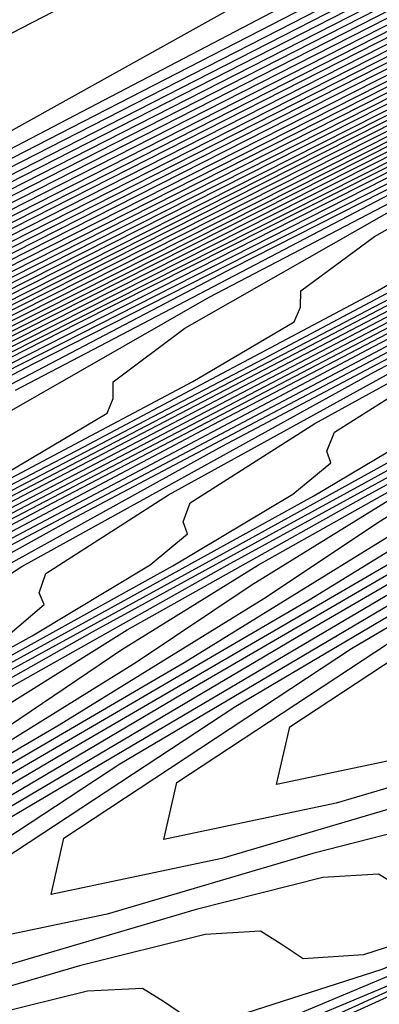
# Model space of a CAD drawing. Extents: x 3249832 to 3255657, y 13789405 to 13793316.
# Tile 115 of 256: x 3255328.07 to 3255329.96, y 13790163.12 to 13790168.3. Entities that reach past the tile are written whole.
import ezdxf

# ---------------------------------------------------------------- set-up
doc = ezdxf.new("R2010")
doc.units = 0
doc.header["$LTSCALE"] = 100
doc.header["$MEASUREMENT"] = 0
for name, color, linetype in [('GRATIO_CON', 10, 'CONTINUOUS'), ('GRATIO_ICON', 7, 'CONTINUOUS'), ('TARGETS_EAST', 7, 'CONTINUOUS')]:
    doc.layers.add(name, color=color, linetype=linetype)

# ---------------------------------------------------------------- blocks, each defined once
blk = doc.blocks.new('Gratio_032316_contours')
at = {"layer": 'GRATIO_CON', "color": 5, "linetype": 'Continuous', "flags": 128}
for points in [[(3255302.3778, 13790154.5684), (3255307.3329, 13790157.0951), (3255312.4118, 13790159.6895), (3255317.2206, 13790162.1531), (3255321.3249, 13790164.2734), (3255324.2801, 13790165.8346), (3255325.8088, 13790166.7013), (3255326.3006, 13790167.0602), (3255326.3122, 13790167.1787), (3255326.4454, 13790167.3469), (3255327.4839, 13790167.9461), (3255330.2567, 13790169.3804), (3255335.2318, 13790171.8782), (3255341.4333, 13790174.9646), (3255347.5247, 13790177.989), (3255352.4091, 13790180.4168), (3255355.9494, 13790182.1787), (3255358.2485, 13790183.3217), (3255359.4552, 13790183.9168), (3255359.9029, 13790184.1305), (3255359.9712, 13790184.1537)], [(3255304.4676, 13790155.5994), (3255309.7502, 13790158.2931), (3255315.1648, 13790161.0589), (3255320.2919, 13790163.6852), (3255324.671, 13790165.9446), (3255327.8314, 13790167.606), (3255329.4784, 13790168.5243), (3255330.0217, 13790168.8979), (3255330.047, 13790169.0111), (3255330.1909, 13790169.1733), (3255331.2924, 13790169.7943), (3255334.241, 13790171.3091), (3255339.5039, 13790173.9458), (3255345.8582, 13790177.1058), (3255351.6584, 13790179.9834), (3255355.6245, 13790181.9523), (3255357.9383, 13790183.1026), (3255359.1472, 13790183.7035), (3255359.7382, 13790183.995), (3255359.9575, 13790184.0997), (3255359.991, 13790184.111)], [(3255301.5219, 13790154.0673), (3255306.5573, 13790156.6303), (3255312.1674, 13790159.491), (3255317.9177, 13790162.4284), (3255323.3631, 13790165.2173), (3255328.0171, 13790167.6157), (3255331.3826, 13790169.3774), (3255333.1479, 13790170.3474), (3255333.7427, 13790170.7356), (3255333.7819, 13790170.8435), (3255333.9351, 13790170.999), (3255335.0904, 13790171.6374), (3255338.1903, 13790173.2204), (3255343.8598, 13790176.055), (3255351.4541, 13790179.8272), (3255360.0108, 13790184.0684)], [(3255305.1135, 13790155.8299), (3255310.7368, 13790158.6923), (3255317.0019, 13790161.8869), (3255323.4235, 13790165.1672), (3255329.5057, 13790168.2815), (3255334.7094, 13790170.9581), (3255338.4852, 13790172.9203), (3255340.4871, 13790173.9935), (3255341.1847, 13790174.411), (3255341.2516, 13790174.5082), (3255341.3615, 13790174.6197), (3255342.1895, 13790175.0772), (3255344.4112, 13790176.2118), (3255348.4746, 13790178.2434), (3255353.9175, 13790180.947), (3255360.0502, 13790183.9867)], [(3255302.0725, 13790154.2545), (3255306.9093, 13790156.7113), (3255312.8265, 13790159.7232), (3255319.4192, 13790163.0849), (3255326.1765, 13790166.5367), (3255332.577, 13790169.8136), (3255338.0556, 13790172.6292), (3255342.0364, 13790174.6917), (3255344.1566, 13790175.8165), (3255344.9058, 13790176.2487), (3255344.9865, 13790176.3406), (3255345.0746, 13790176.43), (3255345.739, 13790176.7971), (3255347.5216, 13790177.7075), (3255350.782, 13790179.3376), (3255355.1493, 13790181.5069), (3255360.0699, 13790183.9458)], [(3255303.628, 13790155.0138), (3255308.7051, 13790157.5926), (3255314.9163, 13790160.7542), (3255321.8364, 13790164.2828), (3255328.9294, 13790167.9061), (3255335.6482, 13790171.3457), (3255341.4017, 13790174.3004), (3255345.5877, 13790176.4631), (3255347.8262, 13790177.6396), (3255348.6268, 13790178.0864), (3255348.7213, 13790178.173), (3255348.7878, 13790178.2404), (3255349.2885, 13790178.517), (3255350.6321, 13790179.2032), (3255353.0894, 13790180.4318), (3255356.381, 13790182.0668), (3255360.0897, 13790183.905)], [(3255305.1835, 13790155.7731), (3255310.5009, 13790158.4739), (3255317.006, 13790161.7851), (3255324.2536, 13790165.4808), (3255331.6823, 13790169.2755), (3255338.7195, 13790172.8778), (3255344.7479, 13790175.9716), (3255349.1389, 13790178.2345), (3255351.4957, 13790179.4626), (3255352.3478, 13790179.9241), (3255352.4562, 13790180.0053), (3255352.5009, 13790180.0507), (3255352.838, 13790180.237), (3255353.7425, 13790180.6989), (3255355.3968, 13790181.526), (3255357.6127, 13790182.6266), (3255360.1094, 13790183.8641)], [(3255303.7707, 13790154.9993), (3255308.2945, 13790157.2917), (3255314.0925, 13790160.2366), (3255321.1855, 13790163.8471), (3255329.0881, 13790167.8767), (3255337.1882, 13790172.0144), (3255344.8621, 13790175.942), (3255351.4402, 13790179.3139), (3255356.2414, 13790181.7774), (3255358.8349, 13790183.1087), (3255359.7899, 13790183.5995), (3255359.9259, 13790183.6701), (3255359.9272, 13790183.6714), (3255359.937, 13790183.6768), (3255359.9634, 13790183.6903), (3255360.0116, 13790183.7143), (3255360.0761, 13790183.7464), (3255360.1488, 13790183.7825)], [(3255305.1388, 13790155.6635), (3255309.85, 13790158.051), (3255315.8883, 13790161.1179), (3255323.2539, 13790164.8671), (3255331.3347, 13790168.9871), (3255339.3649, 13790173.0882), (3255346.7521, 13790176.8682), (3255353.5952, 13790180.3758), (3255360.1664, 13790183.7472)], [(3255302.8281, 13790154.4677), (3255306.5068, 13790156.3278), (3255311.4055, 13790158.8102), (3255317.684, 13790161.9993), (3255325.321, 13790165.8864), (3255333.5703, 13790170.0918), (3255341.5049, 13790174.143), (3255348.4211, 13790177.681), (3255354.5094, 13790180.8012), (3255360.1838, 13790183.7124)], [(3255304.0554, 13790155.0608), (3255307.8748, 13790156.9921), (3255312.961, 13790159.5695), (3255319.4798, 13790162.8806), (3255327.388, 13790166.9057), (3255335.8059, 13790171.1966), (3255343.6448, 13790175.1979), (3255350.0901, 13790178.4938), (3255355.4236, 13790181.2265), (3255360.2013, 13790183.6775)], [(3255303.5893, 13790154.7687), (3255306.5099, 13790156.2471), (3255310.6109, 13790158.3207), (3255316.0721, 13790161.0881), (3255323.0714, 13790164.6433), (3255331.5221, 13790168.9443), (3255340.2771, 13790173.4061), (3255347.9247, 13790177.3077), (3255353.4282, 13790180.1195), (3255357.252, 13790182.0771), (3255360.2361, 13790183.6077)], [(3255304.7162, 13790155.3111), (3255307.7371, 13790156.8402), (3255311.9789, 13790158.985), (3255317.6276, 13790161.8474), (3255324.8672, 13790165.5246), (3255333.5891, 13790169.9636), (3255342.5128, 13790174.5109), (3255350.0647, 13790178.3626), (3255355.0972, 13790180.9323), (3255358.1663, 13790182.5025), (3255360.2536, 13790183.5729)], [(3255303.783, 13790154.7871), (3255305.843, 13790155.8536), (3255308.9644, 13790157.4333), (3255313.347, 13790159.6493), (3255319.1831, 13790162.6067), (3255326.663, 13790166.4059), (3255335.6562, 13790170.9829), (3255344.7484, 13790175.6156), (3255352.2046, 13790179.4175), (3255356.7662, 13790181.7451), (3255359.0805, 13790182.9278), (3255360.271, 13790183.538)], [(3255304.8427, 13790155.2963), (3255306.9699, 13790156.3961), (3255310.1916, 13790158.0264), (3255314.7166, 13790160.3144), (3255320.7509, 13790163.3723), (3255328.5002, 13790167.3085), (3255338.0293, 13790172.1586), (3255348.8387, 13790177.6664), (3255360.2884, 13790183.5031)], [(3255305.0241, 13790155.1342), (3255305.6382, 13790155.5752), (3255306.9622, 13790156.3146), (3255309.2236, 13790157.4811), (3255312.6461, 13790159.2126), (3255317.4185, 13790161.6255), (3255323.5888, 13790164.7516), (3255331.1702, 13790168.6012), (3255339.9013, 13790173.0438), (3255348.4233, 13790177.385), (3255355.1029, 13790180.7893), (3255358.7722, 13790182.6592), (3255360.1245, 13790183.3478), (3255360.3182, 13790183.4455)], [(3255304.8083, 13790154.4748), (3255305.689, 13790154.9681), (3255305.9678, 13790155.1782), (3255305.932, 13790155.2654), (3255305.8633, 13790155.3778), (3255306.0205, 13790155.6152), (3255306.6569, 13790156.065), (3255308.0219, 13790156.8237), (3255310.3504, 13790158.0236), (3255313.8734, 13790159.8057), (3255318.7695, 13790162.2811), (3255325.0078, 13790165.4413), (3255332.5052, 13790169.2476), (3255340.9443, 13790173.5411), (3255349.0715, 13790177.6808), (3255355.3991, 13790180.9056), (3255358.87, 13790182.674), (3255360.1494, 13790183.3249), (3255360.333, 13790183.417)], [(3255304.084, 13790154.0519), (3255305.7522, 13790154.9379), (3255306.6595, 13790155.4442), (3255306.9489, 13790155.6586), (3255306.9159, 13790155.7454), (3255306.8502, 13790155.8567), (3255307.0169, 13790156.0961), (3255307.6755, 13790156.5547), (3255309.0817, 13790157.3329), (3255311.4773, 13790158.5661), (3255315.1006, 13790160.3988), (3255320.1204, 13790162.9367), (3255326.4268, 13790166.131), (3255333.8401, 13790169.894), (3255341.9872, 13790174.0384), (3255349.7196, 13790177.9767), (3255355.6953, 13790181.0218), (3255358.9678, 13790182.6888), (3255360.1743, 13790183.3021), (3255360.3478, 13790183.3885)], [(3255304.9814, 13790154.4912), (3255306.6961, 13790155.401), (3255307.6299, 13790155.9204), (3255307.9299, 13790156.1391), (3255307.8998, 13790156.2255), (3255307.837, 13790156.3357), (3255308.0133, 13790156.577), (3255308.6941, 13790157.0445), (3255310.1414, 13790157.842), (3255312.6041, 13790159.1086), (3255316.3279, 13790160.9919), (3255321.4714, 13790163.5923), (3255327.8457, 13790166.8207), (3255335.1751, 13790170.5405), (3255343.0302, 13790174.5357), (3255350.3678, 13790178.2726), (3255355.9915, 13790181.1381), (3255359.0655, 13790182.7035), (3255360.1992, 13790183.2792), (3255360.3626, 13790183.36)], [(3255304.6498, 13790154.2392), (3255306.7761, 13790155.3698), (3255308.584, 13790156.3271), (3255309.5708, 13790156.8727), (3255309.8919, 13790157.1), (3255309.8675, 13790157.1856), (3255309.8108, 13790157.2936), (3255310.0062, 13790157.5388), (3255310.7314, 13790158.024), (3255312.2609, 13790158.8603), (3255314.8578, 13790160.1936), (3255318.7824, 13790162.1781), (3255324.1733, 13790164.9035), (3255330.6837, 13790168.2), (3255337.845, 13790171.8333), (3255345.1161, 13790175.5303), (3255351.6642, 13790178.8644), (3255356.5838, 13790181.3706), (3255359.2611, 13790182.7331), (3255360.249, 13790183.2335), (3255360.3922, 13790183.303)], [(3255305.4924, 13790154.6505), (3255307.6735, 13790155.8091), (3255309.528, 13790156.7902), (3255310.5412, 13790157.3489), (3255310.8729, 13790157.5805), (3255310.8514, 13790157.6657), (3255310.7976, 13790157.7725), (3255311.0026, 13790158.0197), (3255311.75, 13790158.5138), (3255313.3206, 13790159.3695), (3255315.9847, 13790160.736), (3255320.0096, 13790162.7712), (3255325.5243, 13790165.559), (3255332.1026, 13790168.8897), (3255339.18, 13790172.4797), (3255346.1591, 13790176.0276), (3255352.3124, 13790179.1603), (3255356.88, 13790181.4868), (3255359.3589, 13790182.7478), (3255360.2739, 13790183.2107), (3255360.4069, 13790183.2745)], [(3255304.4639, 13790154.0323), (3255306.3351, 13790155.0619), (3255308.5709, 13790156.2484), (3255310.4719, 13790157.2533), (3255311.5116, 13790157.825), (3255311.8539, 13790158.061), (3255311.8353, 13790158.1457), (3255311.7845, 13790158.2514), (3255311.9991, 13790158.5007), (3255312.7686, 13790159.0035), (3255314.3803, 13790159.8786), (3255317.1115, 13790161.2785), (3255321.2369, 13790163.3643), (3255326.8753, 13790166.2146), (3255333.5216, 13790169.5794), (3255340.515, 13790173.1261), (3255347.202, 13790176.5249), (3255352.9606, 13790179.4562), (3255357.1762, 13790181.6031), (3255359.4566, 13790182.7626), (3255360.2988, 13790183.1878), (3255360.4217, 13790183.246)], [(3255305.2597, 13790154.4202), (3255307.1777, 13790155.4733), (3255309.4682, 13790156.6878), (3255311.4159, 13790157.7164), (3255312.4821, 13790158.3012), (3255312.8349, 13790158.5414), (3255312.8192, 13790158.6258), (3255312.7714, 13790158.7304), (3255312.9955, 13790158.9816), (3255313.7872, 13790159.4933), (3255315.4401, 13790160.3878), (3255318.2384, 13790161.821), (3255322.4642, 13790163.9574), (3255328.2262, 13790166.8702), (3255334.9406, 13790170.2691), (3255341.8499, 13790173.7725), (3255348.245, 13790177.0222), (3255353.6088, 13790179.7521), (3255357.4723, 13790181.7195), (3255359.5541, 13790182.7777), (3255360.3231, 13790183.1656), (3255360.4356, 13790183.2183)], [(3255324.9187, 13790165.1436), (3255330.9282, 13790168.1814), (3255337.7785, 13790171.6484), (3255344.5198, 13790175.0653), (3255350.3309, 13790178.0168), (3255354.905, 13790180.3441), (3255358.064, 13790181.9526), (3255359.7482, 13790182.8087), (3255360.3702, 13790183.1225), (3255360.4613, 13790183.1651)], [(3255326.1459, 13790165.7367), (3255332.2792, 13790168.837), (3255339.1975, 13790172.3381), (3255345.8548, 13790175.7117), (3255351.3738, 13790178.5141), (3255355.5531, 13790180.6401), (3255358.3599, 13790182.0692), (3255359.8452, 13790182.8242), (3255360.3938, 13790183.1009), (3255360.4741, 13790183.1386)], [(3255327.3732, 13790166.3298), (3255333.6301, 13790169.4926), (3255340.6165, 13790173.0278), (3255347.1898, 13790176.3582), (3255352.4168, 13790179.0114), (3255356.2011, 13790180.9361), (3255358.6557, 13790182.1858), (3255359.9422, 13790182.8397), (3255360.4174, 13790183.0794), (3255360.487, 13790183.112)], [(3255323.8726, 13790164.5335), (3255328.6004, 13790166.9229), (3255334.9811, 13790170.1481), (3255342.0354, 13790173.7175), (3255348.5247, 13790177.0046), (3255353.4597, 13790179.5087), (3255356.8492, 13790181.2321), (3255358.9516, 13790182.3023), (3255360.0392, 13790182.8552), (3255360.441, 13790183.0579), (3255360.4998, 13790183.0854)], [(3255326.1263, 13790165.6184), (3255331.0549, 13790168.1091), (3255337.683, 13790171.4593), (3255344.8734, 13790175.0969), (3255351.1947, 13790178.2974), (3255355.5456, 13790180.5034), (3255358.1454, 13790181.824), (3255359.5433, 13790182.5355), (3255360.2333, 13790182.8862), (3255360.4882, 13790183.0148), (3255360.5255, 13790183.0322)], [(3255327.2532, 13790166.1609), (3255332.2822, 13790168.7022), (3255339.034, 13790172.1149), (3255346.2924, 13790175.7865), (3255352.5296, 13790178.9438), (3255356.5886, 13790181.0007), (3255358.7935, 13790182.12), (3255359.8392, 13790182.6521), (3255360.3303, 13790182.9017), (3255360.5117, 13790182.9932), (3255360.5383, 13790183.0057)], [(3255324.9777, 13790164.9701), (3255328.38, 13790166.7034), (3255333.5094, 13790169.2953), (3255340.385, 13790172.7705), (3255347.7113, 13790176.4762), (3255353.8646, 13790179.5902), (3255357.6315, 13790181.498), (3255359.4416, 13790182.416), (3255360.1351, 13790182.7686), (3255360.4274, 13790182.9172), (3255360.5353, 13790182.9717), (3255360.5511, 13790182.9791)], [(3255326.0375, 13790165.4792), (3255329.5069, 13790167.2459), (3255334.7367, 13790169.8884), (3255341.7359, 13790173.4261), (3255349.1303, 13790177.1659), (3255355.1996, 13790180.2366), (3255358.6796, 13790181.9976), (3255360.1293, 13790182.7318), (3255360.564, 13790182.9525)], [(3255326.0107, 13790165.3703), (3255328.1409, 13790166.4894), (3255331.6324, 13790168.2661), (3255336.7586, 13790170.8557), (3255343.4765, 13790174.2509), (3255350.4781, 13790177.7917), (3255356.1387, 13790180.655), (3255359.2695, 13790182.2383), (3255360.4233, 13790182.8212), (3255360.5887, 13790182.904)], [(3255327.0294, 13790165.8601), (3255329.1902, 13790166.9933), (3255332.6755, 13790168.7662), (3255337.7031, 13790171.3058), (3255344.1992, 13790174.5887), (3255350.9231, 13790177.9889), (3255356.3425, 13790180.7299), (3255359.338, 13790182.2444), (3255360.4422, 13790182.8017), (3255360.6009, 13790182.8804)], [(3255328.048, 13790166.3498), (3255330.2394, 13790167.4971), (3255333.7186, 13790169.2663), (3255338.6476, 13790171.7559), (3255344.9218, 13790174.9264), (3255351.3681, 13790178.1861), (3255356.5462, 13790180.8048), (3255359.4065, 13790182.2504), (3255360.4612, 13790182.7821), (3255360.6131, 13790182.8568)], [(3255327.9419, 13790166.1953), (3255329.0666, 13790166.8396), (3255331.2887, 13790168.001), (3255334.7616, 13790169.7664), (3255339.5921, 13790172.2059), (3255345.6445, 13790175.2642), (3255351.8131, 13790178.3832), (3255356.7499, 13790180.8797), (3255359.475, 13790182.2565), (3255360.4801, 13790182.7626), (3255360.6253, 13790182.8333)], [(3255327.4629, 13790165.5889), (3255328.9795, 13790166.3959), (3255329.5121, 13790166.7094), (3255329.545, 13790166.7868), (3255329.5482, 13790166.8724), (3255329.9348, 13790167.1571), (3255331.1039, 13790167.8191), (3255333.3872, 13790169.0087), (3255336.8478, 13790170.7666), (3255341.4811, 13790173.106), (3255347.0898, 13790175.9396), (3255352.7031, 13790178.7776), (3255357.1574, 13790181.0295), (3255359.612, 13790182.2686), (3255360.518, 13790182.7235), (3255360.6498, 13790182.7862)], [(3255325.6209, 13790164.5955), (3255328.4069, 13790166.0519), (3255329.9499, 13790166.872), (3255330.4931, 13790167.1899), (3255330.5289, 13790167.2669), (3255330.5351, 13790167.3513), (3255330.9312, 13790167.6381), (3255332.1225, 13790168.3088), (3255334.4365, 13790169.5125), (3255337.8909, 13790171.2667), (3255342.4257, 13790173.5561), (3255347.8124, 13790176.2774), (3255353.1481, 13790178.9747), (3255357.3612, 13790181.1043), (3255359.6805, 13790182.2747), (3255360.5369, 13790182.7039), (3255360.662, 13790182.7626)], [(3255326.5182, 13790165.0348), (3255329.3508, 13790166.515), (3255330.9203, 13790167.3482), (3255331.4742, 13790167.6703), (3255331.5128, 13790167.747), (3255331.5219, 13790167.8302), (3255331.9277, 13790168.119), (3255333.1411, 13790168.7986), (3255335.4858, 13790170.0164), (3255338.9339, 13790171.7668), (3255343.3702, 13790174.0061), (3255348.535, 13790176.6151), (3255353.5931, 13790179.1719), (3255357.5649, 13790181.1792), (3255359.749, 13790182.2808), (3255360.5559, 13790182.6844), (3255360.6742, 13790182.739)], [(3255327.4156, 13790165.4741), (3255330.2948, 13790166.9781), (3255331.8908, 13790167.8244), (3255332.4552, 13790168.1508), (3255332.4967, 13790168.227), (3255332.5088, 13790168.3092), (3255332.9241, 13790168.5999), (3255334.1598, 13790169.2884), (3255336.535, 13790170.5202), (3255339.977, 13790172.2669), (3255344.3147, 13790174.4562), (3255349.2577, 13790176.9528), (3255354.0381, 13790179.3691), (3255357.7686, 13790181.2541), (3255359.8175, 13790182.2868), (3255360.5748, 13790182.6648), (3255360.6864, 13790182.7155)], [(3255325.7164, 13790164.5233), (3255329.2103, 13790166.3527), (3255332.1826, 13790167.9043), (3255333.8317, 13790168.7767), (3255334.4172, 13790169.1117), (3255334.4644, 13790169.1871), (3255334.4825, 13790169.2671), (3255334.9169, 13790169.5617), (3255336.197, 13790170.2679), (3255338.6336, 13790171.5279), (3255342.0632, 13790173.2671), (3255346.2037, 13790175.3563), (3255350.703, 13790177.6283), (3255354.9281, 13790179.7634), (3255358.1761, 13790181.4039), (3255359.9544, 13790182.299), (3255360.6126, 13790182.6258), (3255360.7107, 13790182.6685)], [(3255326.559, 13790164.9347), (3255330.1077, 13790166.792), (3255333.1266, 13790168.3674), (3255334.8021, 13790169.2528), (3255335.3982, 13790169.5922), (3255335.4483, 13790169.6672), (3255335.4694, 13790169.746), (3255335.9134, 13790170.0426), (3255337.2156, 13790170.7576), (3255339.6828, 13790172.0318), (3255343.1062, 13790173.7672), (3255347.1482, 13790175.8064), (3255351.4256, 13790177.9661), (3255355.373, 13790179.9607), (3255358.3795, 13790181.4792), (3255360.022, 13790182.306), (3255360.6299, 13790182.6078), (3255360.7206, 13790182.6473)], [(3255327.4017, 13790165.3461), (3255331.0051, 13790167.2313), (3255334.0705, 13790168.8305), (3255335.7725, 13790169.729), (3255336.3792, 13790170.0727), (3255336.4322, 13790170.1473), (3255336.4563, 13790170.2249), (3255336.9098, 13790170.5235), (3255338.2343, 13790171.2474), (3255340.7321, 13790172.5356), (3255344.1493, 13790174.2673), (3255348.0927, 13790176.2564), (3255352.1482, 13790178.3038), (3255355.8179, 13790180.158), (3255358.5828, 13790181.5545), (3255360.0896, 13790182.3129), (3255360.6473, 13790182.5898), (3255360.7304, 13790182.626)], [(3255325.1551, 13790164.1169), (3255328.2444, 13790165.7574), (3255331.9024, 13790167.6707), (3255335.0145, 13790169.2935), (3255336.743, 13790170.2051), (3255337.3602, 13790170.5531), (3255337.416, 13790170.6273), (3255337.4432, 13790170.7039), (3255337.9062, 13790171.0045), (3255339.2529, 13790171.7371), (3255341.7814, 13790173.0395), (3255345.1924, 13790174.7674), (3255349.0372, 13790176.7065), (3255352.8709, 13790178.6416), (3255356.2628, 13790180.3553), (3255358.7862, 13790181.6297), (3255360.1572, 13790182.3198), (3255360.6647, 13790182.5718), (3255360.7403, 13790182.6047)], [(3255326.7468, 13790164.8927), (3255329.9297, 13790166.5802), (3255333.6972, 13790168.5493), (3255336.9024, 13790170.2197), (3255338.6838, 13790171.1575), (3255339.3222, 13790171.5141), (3255339.3838, 13790171.5874), (3255339.4169, 13790171.6618), (3255339.8991, 13790171.9663), (3255341.2901, 13790172.7166), (3255343.8799, 13790174.0472), (3255347.2785, 13790175.7677), (3255350.9262, 13790177.6066), (3255354.3161, 13790179.3171), (3255357.1526, 13790180.7499), (3255359.1929, 13790181.7803), (3255360.2924, 13790182.3337), (3255360.6994, 13790182.5358), (3255360.76, 13790182.5622)], [(3255327.5426, 13790165.2805), (3255330.7723, 13790166.9915), (3255334.5946, 13790168.9886), (3255337.8463, 13790170.6828), (3255339.6543, 13790171.6336), (3255340.3033, 13790171.9945), (3255340.3677, 13790172.0675), (3255340.4038, 13790172.1407), (3255340.8955, 13790172.4472), (3255342.3088, 13790173.2064), (3255344.9292, 13790174.551), (3255348.3216, 13790176.2678), (3255351.8708, 13790178.0567), (3255355.0387, 13790179.6548), (3255357.5975, 13790180.9471), (3255359.3962, 13790181.8556), (3255360.36, 13790182.3407), (3255360.7167, 13790182.5178), (3255360.7699, 13790182.5409)], [(3255326.545, 13790164.6734), (3255328.3384, 13790165.6684), (3255331.615, 13790167.4029), (3255335.4919, 13790169.4279), (3255338.7903, 13790171.1459), (3255340.6247, 13790172.1098), (3255341.2843, 13790172.475), (3255341.3515, 13790172.5476), (3255341.3906, 13790172.6196), (3255341.8919, 13790172.9281), (3255343.3274, 13790173.6961), (3255345.9784, 13790175.0549), (3255349.3647, 13790176.7679), (3255352.8153, 13790178.5067), (3255355.7614, 13790179.9926), (3255358.0423, 13790181.1444), (3255359.5996, 13790181.9308), (3255360.4276, 13790182.3476), (3255360.7341, 13790182.4998), (3255360.7798, 13790182.5197)], [(3255327.3139, 13790165.0487), (3255329.1342, 13790166.0563), (3255332.4577, 13790167.8143), (3255336.3893, 13790169.8672), (3255339.7342, 13790171.609), (3255341.5951, 13790172.5859), (3255342.2653, 13790172.9555), (3255342.3354, 13790173.0276), (3255342.3775, 13790173.0986), (3255342.8884, 13790173.409), (3255344.346, 13790174.1859), (3255347.0277, 13790175.5587), (3255350.4078, 13790177.268), (3255353.7598, 13790178.9568), (3255356.484, 13790180.3303), (3255358.4872, 13790181.3417), (3255359.8029, 13790182.0061), (3255360.4952, 13790182.3546), (3255360.7515, 13790182.4818), (3255360.7897, 13790182.4984)], [(3255328.008, 13790165.0603), (3255328.1987, 13790165.2233), (3255328.1737, 13790165.2856), (3255328.2076, 13790165.3863), (3255328.8515, 13790165.7993), (3255330.7258, 13790166.832), (3255334.143, 13790168.637), (3255338.184, 13790170.7459), (3255341.6221, 13790172.5351), (3255343.536, 13790173.5383), (3255344.2273, 13790173.9164), (3255344.3032, 13790173.9878), (3255344.3513, 13790174.0565), (3255344.8812, 13790174.3709), (3255346.3833, 13790175.1654), (3255349.1262, 13790176.5664), (3255352.4939, 13790178.2682), (3255355.6488, 13790179.8569), (3255357.9293, 13790181.0058), (3255359.377, 13790181.7363), (3255360.2096, 13790182.1567), (3255360.6304, 13790182.3685), (3255360.7862, 13790182.4458), (3255360.8094, 13790182.4559)], [(3255326.9872, 13790164.4223), (3255328.1361, 13790165.059), (3255328.7569, 13790165.432), (3255328.9518, 13790165.5958), (3255328.9286, 13790165.6574), (3255328.9654, 13790165.7577), (3255329.6204, 13790166.1745), (3255331.5217, 13790167.2199), (3255334.9857, 13790169.0484), (3255339.0814, 13790171.1852), (3255342.566, 13790172.9982), (3255344.5064, 13790174.0144)], [(3255327.7111, 13790164.7823), (3255328.8758, 13790165.4267), (3255329.5059, 13790165.8037), (3255329.7049, 13790165.9684), (3255329.6836, 13790166.0292), (3255329.7233, 13790166.1291), (3255330.3892, 13790166.5498), (3255332.3175, 13790167.6078), (3255335.8283, 13790169.4597), (3255339.9788, 13790171.6245), (3255343.51, 13790173.4613)], [(3255327.0429, 13790164.3788), (3255328.4351, 13790165.1423), (3255329.6154, 13790165.7945), (3255330.2548, 13790166.1754), (3255330.4581, 13790166.341), (3255330.4385, 13790166.401), (3255330.4811, 13790166.5005), (3255331.1581, 13790166.9251), (3255333.1133, 13790167.9956), (3255336.671, 13790169.8711), (3255340.8761, 13790172.0638), (3255344.4539, 13790173.9244), (3255346.4473, 13790174.9667), (3255347.1703, 13790175.3578), (3255347.2548, 13790175.4279), (3255347.3126, 13790175.4936), (3255347.8762, 13790175.8165), (3255349.4584, 13790176.6444), (3255352.4013, 13790178.142), (3255356.365, 13790180.1416), (3255360.839, 13790182.3921)], [(3255327.2557, 13790164.4039), (3255328.454, 13790165.0801), (3255329.8829, 13790165.8622), (3255331.0947, 13790166.53), (3255331.7527, 13790166.9189), (3255331.9644, 13790167.0861), (3255331.9484, 13790167.1446), (3255331.9968, 13790167.2433), (3255332.6957, 13790167.6757), (3255334.7049, 13790168.7714), (3255338.3563, 13790170.6938), (3255342.6709, 13790172.9425), (3255346.3418, 13790174.8506), (3255348.3882, 13790175.9191), (3255349.1324, 13790176.3188), (3255349.2225, 13790176.3881), (3255349.272, 13790176.4443), (3255349.7548, 13790176.7209), (3255351.11, 13790177.43), (3255353.6307, 13790178.7127), (3255357.0257, 13790180.4253), (3255360.8578, 13790182.3529)], [(3255327.9454, 13790164.7468), (3255329.1596, 13790165.4307), (3255330.6069, 13790166.2222), (3255331.8343, 13790166.8978), (3255332.5016, 13790167.2906), (3255332.7175, 13790167.4586), (3255332.7033, 13790167.5163), (3255332.7546, 13790167.6147), (3255333.4646, 13790168.051), (3255335.5008, 13790169.1593), (3255339.199, 13790171.1052), (3255343.5682, 13790173.3818), (3255347.2858, 13790175.3137), (3255349.3586, 13790176.3952), (3255350.1134, 13790176.7992), (3255350.2064, 13790176.8681), (3255350.2518, 13790176.9197), (3255350.6941, 13790177.1731), (3255351.9358, 13790177.8228), (3255354.2454, 13790178.9981), (3255357.356, 13790180.5673), (3255360.8672, 13790182.3334)], [(3255327.927, 13790164.6474), (3255328.6351, 13790165.0898), (3255329.8652, 13790165.7814), (3255331.3308, 13790166.5821), (3255332.574, 13790167.2656), (3255333.2505, 13790167.6623), (3255333.4707, 13790167.8312), (3255333.4583, 13790167.8881), (3255333.5125, 13790167.9861), (3255334.2334, 13790168.4263), (3255336.2966, 13790169.5471), (3255340.0417, 13790171.5166), (3255344.4656, 13790173.8211), (3255348.2297, 13790175.7768), (3255350.3291, 13790176.8714), (3255351.0944, 13790177.2797), (3255351.1903, 13790177.3482), (3255351.2315, 13790177.395), (3255351.6334, 13790177.6252), (3255352.7616, 13790178.2156), (3255354.86, 13790179.2834), (3255357.6864, 13790180.7092), (3255360.8766, 13790182.3139)], [(3255328.0123, 13790164.5847), (3255328.6065, 13790164.9862), (3255329.3248, 13790165.4327), (3255330.5708, 13790166.1321), (3255332.0547, 13790166.9421), (3255333.3136, 13790167.6333), (3255333.9995, 13790168.034), (3255334.2238, 13790168.2038), (3255334.2132, 13790168.2599), (3255334.2703, 13790168.3575), (3255335.0023, 13790168.8016), (3255337.0924, 13790169.935), (3255340.8843, 13790171.9279), (3255345.363, 13790174.2604), (3255349.1736, 13790176.2398), (3255351.2995, 13790177.3475), (3255352.0754, 13790177.7602), (3255352.1742, 13790177.8282), (3255352.2112, 13790177.8704), (3255352.5727, 13790178.0774), (3255353.5874, 13790178.6084), (3255355.4747, 13790179.5688), (3255358.0167, 13790180.8511), (3255360.886, 13790182.2944)], [(3255326.3944, 13790163.4897), (3255328.2781, 13790164.5904), (3255329.3532, 13790165.2553), (3255329.9654, 13790165.6637), (3255330.7042, 13790166.1186), (3255331.9819, 13790166.8334), (3255333.5026, 13790167.662), (3255334.7929, 13790168.3689), (3255335.4973, 13790168.7775), (3255335.7301, 13790168.9489), (3255335.7231, 13790169.0035), (3255335.786, 13790169.1002), (3255336.5399, 13790169.5521), (3255338.684, 13790170.7107), (3255342.5696, 13790172.7507), (3255347.1577, 13790175.139)], [(3255362.7284, 13790178.5533), (3255359.7644, 13790177.1207), (3255357.1348, 13790175.8508), (3255355.1742, 13790174.9061), (3255354.1055, 13790174.3952), (3255353.7053, 13790174.2112), (3255353.6389, 13790174.1935), (3255353.494, 13790174.1445), (3255352.5493, 13790173.7195), (3255350.006, 13790172.5371), (3255345.432, 13790170.3906), (3255339.8618, 13790167.7707), (3255334.6967, 13790165.3427), (3255331.0352, 13790163.6312), (3255328.7658, 13790162.5967), (3255327.4744, 13790162.0591)], [(3255327.0279, 13790163.8062), (3255328.9344, 13790164.9191), (3255330.0236, 13790165.5906), (3255330.6448, 13790166.0024), (3255331.3938, 13790166.4615), (3255332.6875, 13790167.184), (3255334.2265, 13790168.022), (3255335.5326, 13790168.7367), (3255336.2463, 13790169.1492), (3255336.4833, 13790169.3215), (3255336.478, 13790169.3753), (3255336.5438, 13790169.4716), (3255337.3088, 13790169.9274), (3255339.4798, 13790171.0986), (3255343.4123, 13790173.162)], [(3255362.7214, 13790178.5672), (3255360.0589, 13790177.2804), (3255357.6969, 13790176.1396), (3255355.9358, 13790175.291), (3255354.9758, 13790174.8321), (3255354.6163, 13790174.6668), (3255354.5566, 13790174.6509), (3255354.4114, 13790174.5998), (3255353.4571, 13790174.1682), (3255350.8856, 13790172.9709), (3255346.26, 13790170.7991), (3255340.6264, 13790168.149), (3255335.4023, 13790165.6933), (3255331.6991, 13790163.9621), (3255329.4041, 13790162.9154), (3255328.099, 13790162.3703), (3255327.4036, 13790162.1559)], [(3255327.6614, 13790164.1227), (3255329.5908, 13790165.2478), (3255330.6941, 13790165.9259), (3255331.3243, 13790166.3411), (3255332.0835, 13790166.8045), (3255333.3931, 13790167.5347), (3255334.9504, 13790168.382), (3255336.2722, 13790169.1044), (3255336.9952, 13790169.5209), (3255337.2364, 13790169.694), (3255337.233, 13790169.7471), (3255337.3016, 13790169.843), (3255338.0776, 13790170.3027), (3255340.2757, 13790171.4865), (3255344.255, 13790173.5734)], [(3255362.7145, 13790178.5811), (3255360.3535, 13790177.44), (3255358.259, 13790176.4285), (3255356.6973, 13790175.6759), (3255355.846, 13790175.269), (3255355.5273, 13790175.1225), (3255355.4743, 13790175.1084), (3255355.3287, 13790175.0551), (3255354.3649, 13790174.6169), (3255351.7653, 13790173.4047), (3255347.0879, 13790171.2076), (3255341.391, 13790168.5272), (3255336.108, 13790166.0438), (3255332.3629, 13790164.293), (3255330.0424, 13790163.234), (3255328.7235, 13790162.6816), (3255328.022, 13790162.4624)], [(3255326.1594, 13790163.1764), (3255328.2949, 13790164.4392), (3255330.2471, 13790165.5765), (3255331.3646, 13790166.2612), (3255332.0038, 13790166.6799), (3255332.7732, 13790167.1474), (3255334.0986, 13790167.8853), (3255335.6743, 13790168.7419), (3255337.0119, 13790169.4722), (3255337.7441, 13790169.8927), (3255337.9895, 13790170.0666), (3255337.9879, 13790170.1189), (3255338.0595, 13790170.2144), (3255338.8465, 13790170.678), (3255341.0715, 13790171.8743), (3255345.0976, 13790173.9848)], [(3255362.7006, 13790178.6089), (3255360.9427, 13790177.7593), (3255359.3831, 13790177.0061), (3255358.2203, 13790176.4458), (3255357.5865, 13790176.1428), (3255357.3492, 13790176.0337), (3255357.3097, 13790176.0232), (3255357.1634, 13790175.9657), (3255356.1804, 13790175.5144), (3255353.5247, 13790174.2723), (3255348.7439, 13790172.0246), (3255342.9202, 13790169.2838), (3255337.5193, 13790166.7448), (3255333.6907, 13790164.9549), (3255331.319, 13790163.8713), (3255329.9726, 13790163.3041), (3255329.2587, 13790163.0755), (3255328.942, 13790163.0582), (3255328.8259, 13790163.1372), (3255328.7162, 13790163.2059), (3255328.4267, 13790163.1916), (3255327.7734, 13790163.0298)], [(3255327.3777, 13790163.7814), (3255329.562, 13790165.0722), (3255331.5598, 13790166.2339), (3255332.7055, 13790166.9319), (3255333.3627, 13790167.3574), (3255334.1526, 13790167.8333), (3255335.5098, 13790168.5866), (3255337.1222, 13790169.4619), (3255338.4912, 13790170.2077), (3255339.242, 13790170.6361), (3255339.4958, 13790170.8117), (3255339.4978, 13790170.8624), (3255339.5752, 13790170.9572), (3255340.3841, 13790171.4286), (3255342.6631, 13790172.6501), (3255346.783, 13790174.8075)], [(3255362.6936, 13790178.6228), (3255361.2372, 13790177.9189), (3255359.9452, 13790177.295), (3255358.9819, 13790176.8307), (3255358.4567, 13790176.5797), (3255358.2601, 13790176.4893), (3255358.2275, 13790176.4806), (3255358.0808, 13790176.421), (3255357.0882, 13790175.9631), (3255354.4044, 13790174.7061), (3255349.5719, 13790172.433), (3255343.6847, 13790169.6621), (3255338.2249, 13790167.0954), (3255334.3546, 13790165.2858), (3255331.9574, 13790164.19), (3255330.5971, 13790163.6153), (3255329.8771, 13790163.3821), (3255329.5591, 13790163.3618), (3255329.4442, 13790163.4389), (3255329.3355, 13790163.506), (3255329.0448, 13790163.4897), (3255328.3858, 13790163.3249), (3255327.3272, 13790163.0143)], [(3255327.9868, 13790164.084), (3255330.1955, 13790165.3887), (3255332.2162, 13790166.5626), (3255333.3759, 13790167.2672), (3255334.0421, 13790167.6961), (3255334.8423, 13790168.1762), (3255336.2154, 13790168.9373), (3255337.8461, 13790169.8218), (3255339.2308, 13790170.5755), (3255339.9909, 13790171.0078), (3255340.249, 13790171.1843), (3255340.2527, 13790171.2342), (3255340.333, 13790171.3286), (3255341.153, 13790171.8039), (3255343.4589, 13790173.038), (3255347.6256, 13790175.2189), (3255352.5416, 13790177.7753), (3255356.724, 13790179.9457), (3255359.0661, 13790181.1622), (3255359.965, 13790181.6307), (3255360.1942, 13790181.7506), (3255360.3923, 13790181.8517), (3255360.6595, 13790181.9866), (3255360.9612, 13790182.1383)], [(3255362.6866, 13790178.6367), (3255361.5318, 13790178.0786), (3255360.5073, 13790177.5838), (3255359.7434, 13790177.2157), (3255359.327, 13790177.0166), (3255359.1711, 13790176.945), (3255359.1452, 13790176.9381), (3255358.9981, 13790176.8763), (3255357.996, 13790176.4118), (3255355.2841, 13790175.1399), (3255350.3999, 13790172.8415), (3255344.4493, 13790170.0404), (3255338.9305, 13790167.4459), (3255335.0185, 13790165.6167), (3255332.5957, 13790164.5086), (3255331.2216, 13790163.9266), (3255330.4955, 13790163.6886), (3255330.1763, 13790163.6654), (3255330.0624, 13790163.7405), (3255329.9549, 13790163.8061), (3255329.663, 13790163.7879), (3255328.9982, 13790163.6201), (3255327.9288, 13790163.3055)], [(3255327.1164, 13790163.4118), (3255328.596, 13790164.3865), (3255330.829, 13790165.7053), (3255332.8725, 13790166.8913), (3255334.0464, 13790167.6025), (3255334.7216, 13790168.0349), (3255335.532, 13790168.5191), (3255336.9209, 13790169.2879), (3255338.5701, 13790170.1818), (3255339.9705, 13790170.9433), (3255340.7399, 13790171.3795), (3255341.0021, 13790171.5568), (3255341.0077, 13790171.606), (3255341.0905, 13790171.6998), (3255341.9189, 13790172.1777), (3255344.245, 13790173.4208), (3255348.5705, 13790175.6832), (3255354.3956, 13790178.7099), (3255360.9706, 13790182.1188)], [(3255362.6797, 13790178.6506), (3255361.8264, 13790178.2382), (3255361.0693, 13790177.8726), (3255360.5049, 13790177.6006), (3255360.1972, 13790177.4535), (3255360.082, 13790177.4006), (3255360.0629, 13790177.3955), (3255359.9155, 13790177.3316), (3255358.9038, 13790176.8605), (3255356.1638, 13790175.5737), (3255351.2279, 13790173.25), (3255345.2139, 13790170.4187), (3255339.6362, 13790167.7964), (3255335.6823, 13790165.9477), (3255333.234, 13790164.8273), (3255331.8461, 13790164.2378), (3255331.1139, 13790163.9952), (3255330.7934, 13790163.969), (3255330.6807, 13790164.0422), (3255330.5742, 13790164.1062), (3255330.2811, 13790164.086), (3255329.6106, 13790163.9153), (3255328.5305, 13790163.5966), (3255327.6432, 13790163.4098)], [(3255327.7096, 13790163.7038), (3255329.2052, 13790164.689), (3255331.4625, 13790166.0218), (3255333.5289, 13790167.22), (3255334.7168, 13790167.9378), (3255335.4011, 13790168.3736), (3255336.2217, 13790168.8621), (3255337.6265, 13790169.6386), (3255339.294, 13790170.5418), (3255340.7101, 13790171.311), (3255341.4888, 13790171.7513), (3255341.7553, 13790171.9294), (3255341.7626, 13790171.9778), (3255341.8423, 13790172.0681), (3255342.6399, 13790172.5281), (3255344.8793, 13790173.7249), (3255349.0434, 13790175.903), (3255354.6513, 13790178.8169), (3255360.9811, 13790182.0986)], [(3255334.5107, 13790165.4646), (3255333.0952, 13790164.8603), (3255332.3507, 13790164.6083), (3255332.0277, 13790164.5762), (3255331.9172, 13790164.6455), (3255331.8129, 13790164.7063), (3255331.5174, 13790164.6823), (3255330.8353, 13790164.5056), (3255329.7337, 13790164.1789), (3255328.828, 13790163.9877), (3255328.896, 13790164.2879), (3255330.4235, 13790165.294), (3255332.7296, 13790166.6548), (3255334.8416, 13790167.8775)], [(3255347.5959, 13790171.5951), (3255341.7268, 13790168.8356), (3255337.6662, 13790166.9367), (3255335.148, 13790165.7827), (3255333.7197, 13790165.1715), (3255332.9691, 13790164.9148), (3255332.6448, 13790164.8798), (3255332.5355, 13790164.9472), (3255332.4323, 13790165.0064), (3255332.1355, 13790164.9804), (3255331.4477, 13790164.8008), (3255330.3353, 13790164.4701), (3255329.4204, 13790164.2767), (3255329.4891, 13790164.5799), (3255331.0326, 13790165.5965), (3255333.3631, 13790166.9713), (3255335.498, 13790168.2062), (3255336.7282, 13790168.9438), (3255337.4394, 13790169.3899), (3255338.2907, 13790169.8909), (3255339.7433, 13790170.6905), (3255341.4658, 13790171.6217), (3255342.9291, 13790172.4143), (3255343.7356, 13790172.8664)]]:
    blk.add_lwpolyline(points, dxfattribs=at)
at = {"layer": 'GRATIO_ICON', "color": 7, "linetype": 'Continuous', "flags": 128}
for points in [[(3255303.3177, 13790154.9486), (3255308.6471, 13790157.6613), (3255314.5847, 13790160.689), (3255320.6706, 13790163.7978), (3255326.4344, 13790166.7494), (3255331.3633, 13790169.2869), (3255334.9339, 13790171.1488), (3255336.8175, 13790172.1704), (3255337.4637, 13790172.5733), (3255337.5167, 13790172.6759), (3255337.6483, 13790172.8094), (3255338.64, 13790173.3573), (3255341.3007, 13790174.7161), (3255346.1672, 13790177.1492), (3255352.6858, 13790180.3871), (3255360.0305, 13790184.0275)], [(3255302.4027, 13790154.335), (3255306.739, 13790156.5324), (3255312.2967, 13790159.3553), (3255319.0958, 13790162.8161), (3255326.6709, 13790166.6788), (3255334.4353, 13790170.645), (3255341.7908, 13790174.4099), (3255348.094, 13790177.6427), (3255352.6902, 13790180.006), (3255355.1653, 13790181.2857), (3255356.0688, 13790181.7618), (3255356.191, 13790181.8377), (3255356.2141, 13790181.861), (3255356.3875, 13790181.9569), (3255356.8529, 13790182.1946), (3255357.7042, 13790182.6202), (3255358.8444, 13790183.1865), (3255360.1291, 13790183.8233)], [(3255305.2826, 13790155.6539), (3255309.2429, 13790157.6564), (3255314.5166, 13790160.3288), (3255321.2756, 13790163.7619), (3255329.455, 13790167.925), (3255338.0415, 13790172.3013), (3255345.7848, 13790176.2528), (3255351.7592, 13790179.3067), (3255356.3378, 13790181.6518), (3255360.2187, 13790183.6426)], [(3255304.6196, 13790155.0855), (3255305.9024, 13790155.8054), (3255308.0967, 13790156.9386), (3255311.4189, 13790158.6195), (3255316.0675, 13790160.9699), (3255322.1699, 13790164.0619), (3255329.8352, 13790167.9548), (3255338.8583, 13790172.5465), (3255347.7751, 13790177.0891), (3255354.8067, 13790180.6731), (3255358.6744, 13790182.6445), (3255360.0996, 13790183.3706), (3255360.3035, 13790183.4741)], [(3255303.8071, 13790153.8278), (3255305.8788, 13790154.9305), (3255307.6401, 13790155.864), (3255308.6003, 13790156.3965), (3255308.9109, 13790156.6196), (3255308.8837, 13790156.7055), (3255308.8239, 13790156.8146), (3255309.0098, 13790157.0579), (3255309.7127, 13790157.5343), (3255311.2011, 13790158.3512), (3255313.731, 13790159.6511), (3255317.5551, 13790161.585), (3255322.8224, 13790164.2479), (3255329.2647, 13790167.5103), (3255336.5101, 13790171.1869), (3255344.0731, 13790175.033), (3255351.016, 13790178.5685), (3255356.2876, 13790181.2543), (3255359.1633, 13790182.7183), (3255360.2241, 13790183.2564), (3255360.3774, 13790183.3315)], [(3255305.0175, 13790154.1653), (3255306.0555, 13790154.808), (3255308.0204, 13790155.8846), (3255310.3656, 13790157.1271), (3255312.3598, 13790158.1795), (3255313.4525, 13790158.7773), (3255313.8159, 13790159.0219), (3255313.803, 13790159.1058), (3255313.7583, 13790159.2093), (3255313.9919, 13790159.4625), (3255314.8059, 13790159.983), (3255316.4998, 13790160.8969), (3255319.3652, 13790162.3635), (3255323.6914, 13790164.5505), (3255329.5772, 13790167.5258), (3255336.3596, 13790170.9588), (3255343.1849, 13790174.4189), (3255349.2879, 13790177.5195), (3255354.2569, 13790180.0481), (3255357.7681, 13790181.8361), (3255359.6511, 13790182.7932), (3255360.3467, 13790183.144), (3255360.4485, 13790183.1917)], [(3255324.9995, 13790165.076), (3255329.8277, 13790167.516), (3255336.3321, 13790170.8037), (3255343.4544, 13790174.4072), (3255349.8597, 13790177.651), (3255354.5027, 13790180.006), (3255357.4973, 13790181.5281), (3255359.2475, 13790182.4189), (3255360.1363, 13790182.8707), (3255360.4646, 13790183.0363), (3255360.5126, 13790183.0588)], [(3255327.0917, 13790165.9856), (3255330.5894, 13790167.7659), (3255335.8142, 13790170.4056), (3255342.926, 13790173.9999), (3255351.4086, 13790178.2898), (3255360.5765, 13790182.9275)], [(3255328.009, 13790165.9197), (3255328.5311, 13790166.2289), (3255328.5612, 13790166.3068), (3255328.5613, 13790166.3934), (3255328.9384, 13790166.6762), (3255330.0853, 13790167.3293), (3255332.338, 13790168.5048), (3255335.8047, 13790170.2665), (3255340.5366, 13790172.656), (3255346.3671, 13790175.6019), (3255352.2581, 13790178.5804), (3255356.9537, 13790180.9546), (3255359.5435, 13790182.2626), (3255360.4991, 13790182.743), (3255360.6376, 13790182.8097)], [(3255324.8737, 13790164.112), (3255328.313, 13790165.9134), (3255331.2387, 13790167.4412), (3255332.8612, 13790168.3005), (3255333.4362, 13790168.6313), (3255333.4805, 13790168.7071), (3255333.4957, 13790168.7881), (3255333.9205, 13790169.0808), (3255335.1784, 13790169.7781), (3255337.5843, 13790171.0241), (3255341.0201, 13790172.767), (3255345.2592, 13790174.9063), (3255349.9803, 13790177.2906), (3255354.4831, 13790179.5663), (3255357.9724, 13790181.329), (3255359.886, 13790182.2929), (3255360.5938, 13790182.6453), (3255360.6986, 13790182.6919)], [(3255325.9509, 13790164.5048), (3255329.087, 13790166.1688), (3255332.7998, 13790168.11), (3255335.9584, 13790169.7566), (3255337.7134, 13790170.6813), (3255338.3412, 13790171.0336), (3255338.3999, 13790171.1074), (3255338.43, 13790171.1828), (3255338.9027, 13790171.4854), (3255340.2715, 13790172.2269), (3255342.8306, 13790173.5433), (3255346.2355, 13790175.2675), (3255349.9817, 13790177.1565), (3255353.5935, 13790178.9793), (3255356.7077, 13790180.5526), (3255358.9895, 13790181.705), (3255360.2248, 13790182.3268), (3255360.682, 13790182.5538), (3255360.7502, 13790182.5835)], [(3255327.4498, 13790165.0149), (3255328.0827, 13790165.424), (3255329.93, 13790166.4442), (3255333.3003, 13790168.2256), (3255337.2867, 13790170.3066), (3255340.6781, 13790172.0721), (3255342.5656, 13790173.0621), (3255343.2463, 13790173.4359), (3255343.3193, 13790173.5077), (3255343.3644, 13790173.5775), (3255343.8848, 13790173.89), (3255345.3646, 13790174.6757), (3255348.077, 13790176.0626), (3255351.4508, 13790177.7681), (3255354.7043, 13790179.4068), (3255357.2066, 13790180.6681), (3255358.9321, 13790181.539), (3255360.0063, 13790182.0814), (3255360.5628, 13790182.3615), (3255360.7688, 13790182.4638), (3255360.7995, 13790182.4772)], [(3255327.7484, 13790164.7294), (3255329.159, 13790165.5022), (3255330.355, 13790166.1623), (3255331.0037, 13790166.5472), (3255331.2112, 13790166.7135), (3255331.1935, 13790166.7728), (3255331.239, 13790166.8719), (3255331.9269, 13790167.3004), (3255333.9091, 13790168.3835), (3255337.5137, 13790170.2825), (3255341.7735, 13790172.5031), (3255345.3979, 13790174.3875), (3255347.4178, 13790175.4429), (3255348.1514, 13790175.8383), (3255348.2387, 13790175.908), (3255348.2923, 13790175.969), (3255348.8155, 13790176.2687), (3255350.2842, 13790177.0372), (3255353.016, 13790178.4273), (3255356.6953, 13790180.2834), (3255360.8485, 13790182.3724)], [(3255327.6217, 13790164.2617), (3255328.6827, 13790164.92), (3255329.2859, 13790165.3249), (3255330.0145, 13790165.7756), (3255331.2763, 13790166.4827), (3255332.7786, 13790167.3021), (3255334.0533, 13790168.0011), (3255334.7484, 13790168.4058), (3255334.977, 13790168.5763), (3255334.9681, 13790168.6317), (3255335.0281, 13790168.7289), (3255335.7711, 13790169.1769), (3255337.8882, 13790170.3229), (3255341.727, 13790172.3393), (3255346.2603, 13790174.6997)], [(3255362.7075, 13790178.595), (3255360.6481, 13790177.5997), (3255358.821, 13790176.7173), (3255357.4588, 13790176.0609), (3255356.7162, 13790175.7059), (3255356.4382, 13790175.5781), (3255356.392, 13790175.5658), (3255356.2461, 13790175.5104), (3255355.2726, 13790175.0656), (3255352.645, 13790173.8385), (3255347.9159, 13790171.6161), (3255342.1556, 13790168.9055), (3255336.8136, 13790166.3943), (3255333.0268, 13790164.624), (3255330.6807, 13790163.5527), (3255329.348, 13790162.9928), (3255328.6403, 13790162.769), (3255328.3249, 13790162.7546), (3255328.2077, 13790162.8355), (3255328.0969, 13790162.9059), (3255327.8086, 13790162.8935)], [(3255326.7685, 13790163.4789), (3255328.9285, 13790164.7557), (3255330.9035, 13790165.9052), (3255332.035, 13790166.5966), (3255332.6832, 13790167.0186), (3255333.4629, 13790167.4903), (3255334.8042, 13790168.236), (3255336.3983, 13790169.1019), (3255337.7515, 13790169.84), (3255338.4931, 13790170.2644), (3255338.7427, 13790170.4391), (3255338.7428, 13790170.4907), (3255338.8173, 13790170.5858), (3255339.6153, 13790171.0533), (3255341.8673, 13790172.2622), (3255345.9403, 13790174.3961)], [(3255333.8723, 13790165.1459), (3255332.4707, 13790164.549), (3255331.7323, 13790164.3017), (3255331.4105, 13790164.2726), (3255331.299, 13790164.3438), (3255331.1936, 13790164.4062), (3255330.8992, 13790164.3842), (3255330.2229, 13790164.2104), (3255329.1321, 13790163.8878), (3255328.2356, 13790163.6988), (3255328.3028, 13790163.9958), (3255329.8143, 13790164.9915), (3255332.0961, 13790166.3383), (3255334.1852, 13790167.5488)]]:
    blk.add_lwpolyline(points, dxfattribs=at)

msp = doc.modelspace()

# ---------------------------------------------------------------- block references
at = {"layer": 'TARGETS_EAST'}
msp.add_blockref('Gratio_032316_contours', (0, 0), dxfattribs=at)

doc.saveas('drawing.dxf')
